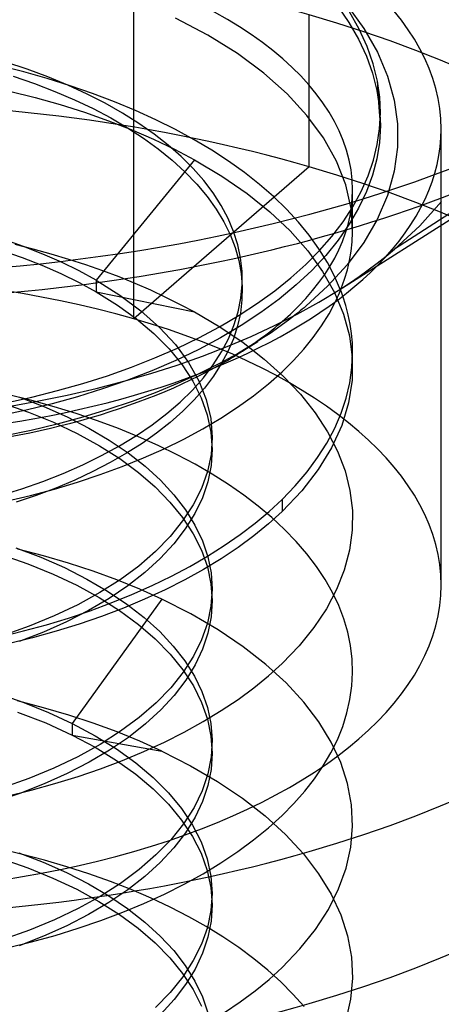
# Model space of a CAD drawing. Header units: millimetres. Extents: x -24 to 80, y -43 to 164.
# Tile 197 of 223: x 55.18 to 56.38, y 123.76 to 126.57. Entities that reach past the tile are written whole.
import ezdxf

# ---------------------------------------------------------------- set-up
doc = ezdxf.new("R2010")
doc.units = ezdxf.units.MM
doc.layers.add('MAIN-1', color=7, linetype='Continuous')
doc.layers.add('MAIN-2', color=7, linetype='Continuous')

msp = doc.modelspace()

# ---------------------------------------------------------------- linework, layer by layer
at = {"layer": 'MAIN-1'}
for p, q in [((56.0923, 125.799), (56.917, 126.322)), ((56.0356, 125.7646), (56.095, 125.8007)), ((56.0944, 125.791), (56.097, 125.7973)), ((56.097, 125.7973), (56.0995, 125.8036)), ((56.0987, 125.7961), (56.0976, 125.7989)), ((56.0998, 125.7932), (56.0987, 125.7961)), ((56.0831, 125.7661), (56.086, 125.7724)), ((56.086, 125.7724), (56.0889, 125.7786)), ((56.0889, 125.7786), (56.0917, 125.7848)), ((56.0917, 125.7848), (56.0944, 125.791)), ((56.1009, 125.7904), (56.0998, 125.7932)), ((56.1019, 125.7876), (56.1009, 125.7904)), ((56.1029, 125.7848), (56.1019, 125.7876)), ((56.1039, 125.7819), (56.1029, 125.7848)), ((55.9735, 125.7302), (56.0356, 125.7646)), ((55.9091, 125.6976), (55.9735, 125.7302)), ((55.9493, 125.7133), (55.9321, 125.7006)), ((55.9662, 125.7263), (55.9493, 125.7133)), ((55.8426, 125.6668), (55.9091, 125.6976)), ((55.9144, 125.6879), (55.8964, 125.6755)), ((55.9321, 125.7006), (55.9144, 125.6879)), ((55.7742, 125.6378), (55.8426, 125.6668)), ((55.878, 125.6633), (55.8593, 125.6512)), ((55.8964, 125.6755), (55.878, 125.6633)), ((55.7038, 125.6106), (55.7742, 125.6378)), ((55.8331, 125.6351), (55.8063, 125.6193)), ((55.8097, 125.6198), (55.8614, 125.6525)), ((55.8593, 125.6512), (55.8331, 125.6351)), ((55.6315, 125.5852), (55.7038, 125.6106)), ((55.779, 125.604), (55.751, 125.589)), ((55.8063, 125.6193), (55.779, 125.604)), ((55.5571, 125.5613), (55.6315, 125.5852)), ((55.7225, 125.5744), (55.6935, 125.5602)), ((55.751, 125.589), (55.7225, 125.5744)), ((55.4803, 125.5391), (55.5571, 125.5613)), ((55.3179, 125.4993), (55.4006, 125.5184)), ((55.419, 125.5172), (55.348, 125.4952)), ((55.4006, 125.5184), (55.4803, 125.5391)), ((55.4883, 125.5413), (55.419, 125.5172)), ((55.2327, 125.482), (55.3179, 125.4993)), ((55.348, 125.4952), (55.2754, 125.4751)), ((55.1463, 125.4667), (55.2327, 125.482)), ((55.2754, 125.4751), (55.2012, 125.4571)), ((55.2012, 125.4571), (55.1257, 125.441))]:
    msp.add_line(p, q, dxfattribs=at)
for centre, major_axis, start_param, end_param in [((54.6318, 127.2966), (-2.91, 0), -0.000094, 2.617994), ((54.6318, 127.2228), (2.91, 0), -2.473779, -0.667777), ((54.6318, 126.2573), (1.7525, 0), -2.094395, -0.458929), ((54.6318, 126.0841), (-1.5, 0), 2.400918, 2.473944)]:
    msp.add_ellipse(centre, major_axis=major_axis, ratio=0.5, start_param=start_param, end_param=end_param, dxfattribs=at)
at = {"layer": 'MAIN-2'}
for p, q in [((55.508, 125.7171), (55.508, 127.0162)), ((56.1171, 126.6089), (56.1637, 126.5442)), ((56.008, 126.1502), (56.008, 126.5832)), ((56.0883, 126.6086), (56.1213, 126.561)), ((56.1509, 126.5423), (56.1232, 126.591)), ((55.7192, 126.525), (55.627, 126.5738)), ((56.1213, 126.561), (56.149, 126.5134)), ((55.8034, 126.4725), (55.7192, 126.525)), ((56.1735, 126.4931), (56.1509, 126.5423)), ((56.1637, 126.5442), (56.2024, 126.4768)), ((56.149, 126.5134), (56.1715, 126.4655)), ((55.8787, 126.4167), (55.8034, 126.4725)), ((56.1907, 126.4436), (56.1735, 126.4931)), ((56.2024, 126.4768), (56.2315, 126.4083)), ((57.1519, 126.4953), (56.2511, 125.9154)), ((55.2047, 126.4278), (55.1436, 126.448)), ((56.1715, 126.4655), (56.1889, 126.4168)), ((56.2026, 126.394), (56.1907, 126.4436)), ((55.1952, 126.4201), (55.1275, 126.4372)), ((55.2617, 126.4013), (55.1952, 126.4201)), ((55.2637, 126.4059), (55.2047, 126.4278)), ((55.9449, 126.358), (55.8787, 126.4167)), ((56.1889, 126.4168), (56.2012, 126.367)), ((55.1644, 126.4084), (55.2253, 126.3874)), ((55.2253, 126.3874), (55.2836, 126.3649)), ((55.3271, 126.3809), (55.2617, 126.4013)), ((55.3205, 126.3824), (55.2637, 126.4059)), ((56.2089, 126.3487), (56.2026, 126.394)), ((56.2032, 126.382), (56.2026, 126.394)), ((56.2315, 126.4083), (56.2505, 126.3401)), ((55.1544, 126.3655), (55.227, 126.3474)), ((55.2836, 126.3649), (55.3393, 126.341)), ((55.375, 126.3573), (55.3205, 126.3824)), ((55.391, 126.3588), (55.3271, 126.3809)), ((55.4269, 126.3308), (55.375, 126.3573)), ((55.4531, 126.3352), (55.391, 126.3588)), ((56.0018, 126.2965), (55.9449, 126.358)), ((56.2012, 126.367), (56.2085, 126.3168)), ((56.2048, 126.3601), (56.2032, 126.382)), ((56.2068, 126.3333), (56.2048, 126.3601)), ((55.227, 126.3474), (55.2984, 126.3272)), ((55.3393, 126.341), (55.3923, 126.3158)), ((55.4762, 126.3029), (55.4269, 126.3308)), ((55.5133, 126.3102), (55.4531, 126.3352)), ((56.2088, 126.3065), (56.2068, 126.3333)), ((56.2109, 126.3035), (56.2089, 126.3487)), ((56.2505, 126.3401), (56.26, 126.2727)), ((55.2984, 126.3272), (55.368, 126.3052)), ((55.368, 126.3052), (55.4357, 126.2813)), ((55.3923, 126.3158), (55.4427, 126.2892)), ((55.5226, 126.2737), (55.4762, 126.3029)), ((55.5713, 126.2837), (55.5133, 126.3102)), ((56.2085, 126.3168), (56.2108, 126.2673)), ((56.2086, 126.2584), (56.2109, 126.3035)), ((56.2103, 126.2845), (56.2088, 126.3065)), ((55.4357, 126.2813), (55.5011, 126.2558)), ((55.4427, 126.2892), (55.4904, 126.2613)), ((55.566, 126.2432), (55.5226, 126.2737)), ((55.6269, 126.256), (55.5713, 126.2837)), ((56.049, 126.2325), (56.0018, 126.2965)), ((56.2109, 126.2725), (56.2103, 126.2845)), ((56.26, 126.2727), (56.2601, 126.2055)), ((55.4904, 126.2613), (55.5355, 126.232)), ((55.5011, 126.2558), (55.5639, 126.2286)), ((55.6799, 126.227), (55.6269, 126.256)), ((56.202, 126.2135), (56.2086, 126.2584)), ((56.2108, 126.2673), (56.2082, 126.2192)), ((56.3843, 124.9583), (56.3843, 126.2573)), ((55.5355, 126.232), (55.5778, 126.2013)), ((55.5639, 126.2286), (55.624, 126.1999)), ((55.6063, 126.2115), (55.566, 126.2432)), ((55.7304, 126.197), (55.6799, 126.227)), ((56.0858, 126.1664), (56.049, 126.2325)), ((56.2082, 126.2192), (56.2007, 126.1726)), ((55.5778, 126.2013), (55.6174, 126.1691)), ((55.6434, 126.1789), (55.6063, 126.2115)), ((55.624, 126.1999), (55.6813, 126.1698)), ((55.7782, 126.1657), (55.7304, 126.197)), ((56.1911, 126.1686), (56.202, 126.2135)), ((56.2601, 126.2055), (56.2506, 126.1374)), ((55.6813, 126.1698), (55.4013, 125.8267)), ((55.6174, 126.1691), (55.654, 126.1356)), ((55.6772, 126.1452), (55.6434, 126.1789)), ((55.6813, 126.1698), (55.7593, 126.1233)), ((55.8234, 126.1334), (55.7782, 126.1657)), ((56.1121, 126.0991), (56.0858, 126.1664)), ((56.1758, 126.1239), (56.1911, 126.1686)), ((56.2007, 126.1726), (56.1883, 126.1262)), ((56.008, 126.1502), (55.508, 125.7171)), ((55.654, 126.1356), (55.6874, 126.101)), ((55.7075, 126.1107), (55.6772, 126.1452)), ((55.8661, 126.0998), (55.8234, 126.1334)), ((56.2506, 126.1374), (56.2311, 126.0682)), ((55.7342, 126.0754), (55.7075, 126.1107)), ((55.7593, 126.1233), (55.8311, 126.0738)), ((56.1563, 126.0795), (56.1758, 126.1239)), ((56.1883, 126.1262), (56.171, 126.0794)), ((55.6874, 126.101), (55.7171, 126.0656)), ((55.9061, 126.065), (55.8661, 126.0998)), ((56.1273, 126.0314), (56.1121, 126.0991)), ((56.1318, 125.9693), (56.1318, 126.0841)), ((56.1325, 126.0359), (56.1563, 126.0795)), ((56.171, 126.0794), (56.1489, 126.0325)), ((55.7171, 126.0656), (55.7429, 126.0297)), ((55.7574, 126.0393), (55.7342, 126.0754)), ((55.8311, 126.0738), (55.896, 126.0217)), ((55.9432, 126.0292), (55.9061, 126.065)), ((56.2311, 126.0682), (56.202, 125.9999)), ((56.3848, 126.0515), (56.3229, 125.9821)), ((55.7429, 126.0297), (55.7647, 125.9933)), ((55.7768, 126.0026), (55.7574, 126.0393)), ((55.896, 126.0217), (55.9538, 125.9672)), ((55.9773, 125.9925), (55.9432, 126.0292)), ((56.1047, 125.9932), (56.1325, 126.0359)), ((56.1489, 126.0325), (56.1221, 125.9862)), ((56.1317, 125.9634), (56.1273, 126.0314)), ((55.7647, 125.9933), (55.7828, 125.9567)), ((55.7926, 125.9655), (55.7768, 126.0026)), ((56.0081, 125.9548), (55.9773, 125.9925)), ((56.073, 125.9516), (56.1047, 125.9932)), ((56.202, 125.9999), (56.1636, 125.9341)), ((55.8045, 125.9281), (55.7926, 125.9655)), ((55.9538, 125.9672), (56.004, 125.9105)), ((56.1221, 125.9862), (56.0909, 125.9411)), ((56.3229, 125.9821), (56.2511, 125.9154)), ((55.1943, 125.9229), (55.1374, 125.9428)), ((55.7828, 125.9567), (55.797, 125.9199)), ((56.0357, 125.9165), (56.0081, 125.9548)), ((56.0376, 125.9112), (56.073, 125.9516)), ((56.0909, 125.9411), (56.0552, 125.8974)), ((56.1276, 125.91), (56.1305, 125.9367)), ((56.1305, 125.9367), (56.1317, 125.9634)), ((55.1323, 125.9115), (55.1905, 125.8914)), ((55.1693, 125.9293), (55.2209, 125.9162)), ((55.2493, 125.9013), (55.1943, 125.9229)), ((55.2209, 125.9162), (55.2718, 125.9022)), ((55.797, 125.9199), (55.8076, 125.8829)), ((55.8126, 125.8905), (55.8045, 125.9281)), ((55.9985, 125.8718), (56.0376, 125.9112)), ((56.004, 125.9105), (56.0463, 125.8519)), ((56.0599, 125.8776), (56.0357, 125.9165)), ((56.1636, 125.9341), (56.1165, 125.871)), ((56.1231, 125.8833), (56.1276, 125.91)), ((56.227, 125.8953), (56.2511, 125.9154)), ((55.1905, 125.8914), (55.2466, 125.8694)), ((55.3023, 125.878), (55.2493, 125.9013)), ((55.2718, 125.9022), (55.3217, 125.8873)), ((55.3217, 125.8873), (55.3707, 125.8714)), ((55.8076, 125.8829), (55.8143, 125.8456)), ((55.8168, 125.8526), (55.8126, 125.8905)), ((56.0552, 125.8974), (56.0152, 125.855)), ((56.1169, 125.8566), (56.1231, 125.8833)), ((56.2021, 125.8757), (56.227, 125.8953)), ((55.2466, 125.8694), (55.3005, 125.8458)), ((55.353, 125.8532), (55.3023, 125.878)), ((55.4013, 125.8267), (55.353, 125.8532)), ((55.3707, 125.8714), (55.4186, 125.8547)), ((55.4186, 125.8547), (55.4655, 125.8371)), ((55.8171, 125.8147), (55.8168, 125.8526)), ((55.956, 125.8337), (55.9985, 125.8718)), ((56.0152, 125.855), (55.9708, 125.8135)), ((56.0463, 125.8519), (56.0803, 125.7917)), ((56.0805, 125.8384), (56.0599, 125.8776)), ((56.1165, 125.871), (56.0614, 125.8105)), ((56.109, 125.83), (56.1169, 125.8566)), ((56.15, 125.8374), (56.1764, 125.8563)), ((56.1764, 125.8563), (56.2021, 125.8757)), ((55.3005, 125.8458), (55.3522, 125.8205)), ((55.4013, 125.8268), (55.4012, 125.7937)), ((55.4013, 125.8268), (55.4683, 125.7846)), ((55.4655, 125.8371), (55.5112, 125.8186)), ((55.8143, 125.8456), (55.8173, 125.8082)), ((55.8175, 125.8249), (55.8175, 125.8304)), ((55.8175, 125.8194), (55.8175, 125.8249)), ((55.9101, 125.7968), (55.956, 125.8337)), ((56.0976, 125.7989), (56.0805, 125.8384)), ((56.0995, 125.8036), (56.109, 125.83)), ((56.1228, 125.8189), (56.15, 125.8374)), ((55.3522, 125.8205), (55.4012, 125.7937)), ((55.5112, 125.8186), (55.5557, 125.7993)), ((55.5557, 125.7993), (55.5989, 125.7791)), ((55.8134, 125.7756), (55.8171, 125.8147)), ((55.8173, 125.8082), (55.8165, 125.7707)), ((55.8175, 125.8139), (55.8175, 125.8194)), ((55.8175, 125.8084), (55.8175, 125.8139)), ((55.8175, 125.8029), (55.8175, 125.8084)), ((55.8175, 125.7974), (55.8175, 125.8029)), ((55.8608, 125.7612), (55.9101, 125.7968)), ((55.9708, 125.8135), (55.9223, 125.7733)), ((56.0614, 125.8105), (55.9988, 125.7529)), ((56.095, 125.8007), (56.1228, 125.8189)), ((55.4012, 125.7937), (55.6812, 125.7365)), ((55.4012, 125.7937), (55.4615, 125.7563)), ((55.4683, 125.7846), (55.5287, 125.7399)), ((55.5989, 125.7791), (55.6407, 125.7582)), ((55.8056, 125.7366), (55.8134, 125.7756)), ((55.8165, 125.7707), (55.8119, 125.7335)), ((55.9223, 125.7733), (55.8701, 125.7347)), ((56.0803, 125.7917), (56.1059, 125.7304)), ((56.1124, 125.7553), (56.1039, 125.7819)), ((55.4615, 125.7563), (55.5164, 125.7167)), ((55.5287, 125.7399), (55.5816, 125.6927)), ((55.6407, 125.7582), (55.6812, 125.7365)), ((55.8083, 125.7271), (55.8608, 125.7612)), ((55.9827, 125.7395), (55.9772, 125.7351)), ((55.9881, 125.744), (55.9827, 125.7395)), ((55.9935, 125.7484), (55.9881, 125.744)), ((55.9988, 125.7529), (55.9935, 125.7484)), ((56.0646, 125.7315), (56.0831, 125.7661)), ((56.1194, 125.7286), (56.1124, 125.7553)), ((55.5164, 125.7167), (55.5656, 125.6749)), ((55.6812, 125.7365), (55.7531, 125.694)), ((55.7527, 125.6943), (55.8083, 125.7271)), ((55.7937, 125.6981), (55.8056, 125.7366)), ((55.8119, 125.7335), (55.8038, 125.6966)), ((55.8701, 125.7347), (55.8145, 125.6979)), ((55.9717, 125.7307), (55.9662, 125.7263)), ((55.9772, 125.7351), (55.9717, 125.7307)), ((56.0434, 125.6973), (56.0646, 125.7315)), ((56.1059, 125.7304), (56.1228, 125.6686)), ((56.1248, 125.7019), (56.1194, 125.7286)), ((55.5816, 125.6927), (55.6269, 125.6435)), ((55.694, 125.6631), (55.7527, 125.6943)), ((55.7531, 125.694), (55.8196, 125.6491)), ((55.8145, 125.6979), (55.7557, 125.6629)), ((55.7779, 125.66), (55.7937, 125.6981)), ((55.8038, 125.6966), (55.792, 125.6602)), ((56.0193, 125.6636), (56.0434, 125.6973)), ((56.1287, 125.6751), (56.1248, 125.7019)), ((55.5656, 125.6749), (55.6088, 125.6313)), ((55.6324, 125.6334), (55.694, 125.6631)), ((55.7557, 125.6629), (55.6935, 125.6298)), ((55.7581, 125.6225), (55.7779, 125.66)), ((55.792, 125.6602), (55.7766, 125.6242)), ((55.9925, 125.6305), (56.0193, 125.6636)), ((56.1228, 125.6686), (56.1309, 125.6068)), ((56.131, 125.6483), (56.1287, 125.6751)), ((55.5681, 125.6054), (55.6324, 125.6334)), ((55.6088, 125.6313), (55.6457, 125.586)), ((55.6269, 125.6435), (55.6642, 125.5925)), ((55.6935, 125.6298), (55.628, 125.5984)), ((55.8196, 125.6491), (55.8802, 125.6021)), ((55.963, 125.598), (55.9925, 125.6305)), ((56.1318, 125.6214), (56.131, 125.6483)), ((55.5016, 125.5792), (55.5681, 125.6054)), ((55.7342, 125.5855), (55.7581, 125.6225)), ((55.7766, 125.6242), (55.7576, 125.5887)), ((55.8802, 125.6021), (55.9348, 125.553)), ((56.1297, 125.5779), (56.1318, 125.6214)), ((56.1309, 125.6068), (56.1303, 125.5421)), ((56.1318, 125.579), (56.1318, 125.6216)), ((55.4331, 125.5549), (55.5016, 125.5792)), ((55.628, 125.5984), (55.5595, 125.5689)), ((55.6457, 125.586), (55.6763, 125.5394)), ((55.6642, 125.5925), (55.6935, 125.5401)), ((55.7065, 125.5493), (55.7342, 125.5855)), ((55.7576, 125.5887), (55.7352, 125.5539)), ((55.9308, 125.5663), (55.963, 125.598)), ((56.1236, 125.5345), (56.1297, 125.5779)), ((55.3629, 125.5326), (55.4331, 125.5549)), ((55.5595, 125.5689), (55.4883, 125.5413)), ((55.6935, 125.5602), (55.6326, 125.5324)), ((55.6751, 125.514), (55.7065, 125.5493)), ((55.7352, 125.5539), (55.7093, 125.5196)), ((55.8917, 125.5316), (55.9308, 125.5663)), ((55.9348, 125.553), (55.9832, 125.502)), ((55.2911, 125.5123), (55.3629, 125.5326)), ((55.6326, 125.5324), (55.5694, 125.5062)), ((55.6763, 125.5394), (55.7003, 125.4918)), ((55.7093, 125.5196), (55.68, 125.4861)), ((55.6935, 125.5401), (55.7146, 125.4869)), ((55.8494, 125.4978), (55.8917, 125.5316)), ((56.1134, 125.4911), (56.1236, 125.5345)), ((56.1303, 125.5421), (56.1202, 125.4775)), ((55.1438, 125.4777), (55.218, 125.494)), ((55.2172, 125.484), (55.152, 125.5002)), ((55.1821, 125.4941), (55.2519, 125.467)), ((55.218, 125.494), (55.2911, 125.5123)), ((55.5694, 125.5062), (55.5035, 125.4815)), ((55.6403, 125.4798), (55.6751, 125.514)), ((55.7003, 125.4918), (55.7177, 125.4433)), ((55.8041, 125.4651), (55.8494, 125.4978)), ((55.9832, 125.502), (56.0252, 125.4491)), ((56.0991, 125.4481), (56.1134, 125.4911)), ((55.1326, 125.478), (55.2077, 125.4515)), ((55.2811, 125.4663), (55.2172, 125.484)), ((55.2519, 125.467), (55.3182, 125.4374)), ((55.3437, 125.4471), (55.2811, 125.4663)), ((55.5035, 125.4815), (55.4346, 125.4583)), ((55.602, 125.4468), (55.6403, 125.4798)), ((55.68, 125.4861), (55.6475, 125.4535)), ((55.7146, 125.4869), (55.7274, 125.433)), ((55.7558, 125.4336), (55.8041, 125.4651)), ((56.1202, 125.4775), (56.1008, 125.4132)), ((55.2077, 125.4515), (55.2792, 125.4221)), ((55.3632, 125.4366), (55.2901, 125.4168)), ((55.3182, 125.4374), (55.3805, 125.4055)), ((55.4048, 125.4264), (55.3437, 125.4471)), ((55.4346, 125.4583), (55.3632, 125.4366)), ((55.5604, 125.4149), (55.602, 125.4468)), ((55.6475, 125.4535), (55.6118, 125.4219)), ((55.7046, 125.4034), (55.7558, 125.4336)), ((55.7177, 125.4433), (55.7282, 125.3943)), ((55.7274, 125.433), (55.7317, 125.3786)), ((56.0252, 125.4491), (56.0605, 125.3949)), ((56.0807, 125.4054), (56.0991, 125.4481)), ((55.2901, 125.4168), (55.216, 125.3991)), ((55.2792, 125.4221), (55.3469, 125.3901)), ((55.3805, 125.4055), (55.4385, 125.3713)), ((55.4643, 125.4043), (55.4048, 125.4264)), ((55.5221, 125.3808), (55.4643, 125.4043)), ((55.5155, 125.3843), (55.5604, 125.4149)), ((55.6118, 125.4219), (55.5732, 125.3914)), ((55.6508, 125.3744), (55.7046, 125.4034)), ((56.0583, 125.3632), (56.0807, 125.4054)), ((56.1008, 125.4132), (56.0719, 125.3496)), ((55.216, 125.3991), (55.141, 125.3834)), ((55.3469, 125.3901), (55.4101, 125.3556)), ((55.4674, 125.3551), (55.5155, 125.3843)), ((55.578, 125.3559), (55.5221, 125.3808)), ((55.5732, 125.3914), (55.5319, 125.3621)), ((55.7282, 125.3943), (55.7317, 125.3451)), ((55.7317, 125.3786), (55.7283, 125.33)), ((55.7317, 125.3754), (55.7317, 125.3781)), ((55.7317, 125.3727), (55.7317, 125.3754)), ((56.0605, 125.3949), (56.0888, 125.3396)), ((55.4101, 125.3556), (55.4685, 125.3186)), ((55.4165, 125.3273), (55.4674, 125.3551)), ((55.4385, 125.3713), (55.4919, 125.3351)), ((55.5319, 125.3621), (55.4879, 125.334)), ((55.5356, 125.3207), (55.5943, 125.3468)), ((55.6317, 125.3299), (55.578, 125.3559)), ((55.5943, 125.3468), (55.6508, 125.3744)), ((55.7317, 125.3699), (55.7317, 125.3727)), ((55.7317, 125.3672), (55.7317, 125.3699)), ((55.7317, 125.3644), (55.7317, 125.3672)), ((55.7317, 125.3617), (55.7317, 125.3644)), ((55.7317, 125.3589), (55.7317, 125.3617)), ((55.7317, 125.3562), (55.7317, 125.3589)), ((55.7317, 125.3534), (55.7317, 125.3562)), ((55.7317, 125.3506), (55.7317, 125.3534)), ((55.7317, 125.3479), (55.7317, 125.3506)), ((55.7317, 125.3451), (55.7317, 125.3479)), ((56.0321, 125.3217), (56.0583, 125.3632)), ((56.0719, 125.3496), (56.0338, 125.2873)), ((55.3631, 125.3011), (55.4165, 125.3273)), ((55.4879, 125.334), (55.4412, 125.3073)), ((55.4747, 125.2961), (55.5356, 125.3207)), ((55.4919, 125.3351), (55.5404, 125.297)), ((55.683, 125.3027), (55.6317, 125.3299)), ((55.7283, 125.33), (55.718, 125.2817)), ((55.7317, 125.3451), (55.7286, 125.2989)), ((56.002, 125.2811), (56.0321, 125.3217)), ((56.0888, 125.3396), (56.1101, 125.2837)), ((55.3073, 125.2766), (55.3631, 125.3011)), ((55.4412, 125.3073), (55.3918, 125.2818)), ((55.4121, 125.2731), (55.4747, 125.2961)), ((55.4685, 125.3186), (55.5216, 125.2793)), ((55.5404, 125.297), (55.5839, 125.2571)), ((55.7317, 125.2745), (55.683, 125.3027)), ((55.7286, 125.2989), (55.7192, 125.2529)), ((55.2492, 125.2538), (55.3073, 125.2766)), ((55.3918, 125.2818), (55.34, 125.2577)), ((55.3479, 125.2518), (55.4121, 125.2731)), ((55.5216, 125.2793), (55.5693, 125.2381)), ((55.718, 125.2817), (55.7009, 125.2339)), ((55.7778, 125.2452), (55.7317, 125.2745)), ((55.9682, 125.2413), (56.002, 125.2811)), ((56.0338, 125.2873), (55.9867, 125.2267)), ((56.1101, 125.2837), (56.1242, 125.2275)), ((55.1887, 125.2328), (55.2492, 125.2538)), ((55.286, 125.235), (55.2303, 125.214)), ((55.282, 125.2321), (55.3479, 125.2518)), ((55.34, 125.2577), (55.286, 125.235)), ((55.5693, 125.2381), (55.6113, 125.1951)), ((55.5839, 125.2571), (55.6222, 125.2158)), ((55.7192, 125.2529), (55.7037, 125.2074)), ((55.8215, 125.2148), (55.7778, 125.2452)), ((55.9308, 125.2024), (55.9682, 125.2413)), ((55.1262, 125.2135), (55.1887, 125.2328)), ((55.1446, 125.1976), (55.2143, 125.2141)), ((55.2303, 125.214), (55.1731, 125.1946)), ((55.2143, 125.2141), (55.282, 125.2321)), ((55.6222, 125.2158), (55.6551, 125.173)), ((55.7009, 125.2339), (55.6773, 125.187)), ((55.7037, 125.2074), (55.6822, 125.1626)), ((55.8627, 125.1833), (55.8215, 125.2148)), ((55.9867, 125.2267), (55.9308, 125.168)), ((56.1242, 125.2275), (56.131, 125.1711)), ((55.6113, 125.1951), (55.6474, 125.1507)), ((55.6773, 125.187), (55.6474, 125.1411)), ((55.9014, 125.1508), (55.8627, 125.1833)), ((55.8938, 125.1681), (55.9308, 125.2024)), ((55.9308, 125.2025), (55.9308, 125.168)), ((55.6474, 125.1507), (55.6774, 125.1049)), ((55.6822, 125.1626), (55.655, 125.1187)), ((55.6551, 125.173), (55.6824, 125.1292)), ((55.8539, 125.1347), (55.8938, 125.1681)), ((55.9308, 125.168), (55.892, 125.1327)), ((55.9375, 125.1172), (55.9014, 125.1508)), ((56.131, 125.1711), (56.1305, 125.1146)), ((55.6474, 125.1411), (55.6115, 125.0967)), ((55.6824, 125.1292), (55.7038, 125.0844)), ((55.8112, 125.1023), (55.8539, 125.1347)), ((55.892, 125.1327), (55.8501, 125.0985)), ((55.6115, 125.0967), (55.5696, 125.0538)), ((55.655, 125.1187), (55.6221, 125.0758)), ((55.6774, 125.1049), (55.701, 125.0581)), ((55.766, 125.0709), (55.8112, 125.1023)), ((55.8501, 125.0985), (55.8052, 125.0654)), ((55.9708, 125.0828), (55.9375, 125.1172)), ((56.1305, 125.1146), (56.1228, 125.0578)), ((55.6221, 125.0758), (55.5837, 125.0343)), ((55.7038, 125.0844), (55.7193, 125.039)), ((55.7182, 125.0407), (55.766, 125.0709)), ((56.0012, 125.0475), (55.9708, 125.0828)), ((55.1306, 125.0457), (55.2061, 125.0193)), ((55.1716, 125.065), (55.2429, 125.0379)), ((55.2509, 125.0418), (55.1774, 125.0609)), ((55.3226, 125.0208), (55.2509, 125.0418)), ((55.5696, 125.0538), (55.5222, 125.0128)), ((55.668, 125.0116), (55.7182, 125.0407)), ((55.701, 125.0581), (55.718, 125.0106)), ((55.7193, 125.039), (55.7285, 124.9931)), ((55.8052, 125.0654), (55.7574, 125.0334)), ((56.0287, 125.0115), (56.0012, 125.0475)), ((56.1228, 125.0578), (56.1078, 125.0013)), ((55.2061, 125.0193), (55.278, 124.9899)), ((55.2429, 125.0379), (55.3107, 125.0081)), ((55.3923, 124.9979), (55.3226, 125.0208)), ((55.5222, 125.0128), (55.4693, 124.9738)), ((55.5837, 125.0343), (55.5401, 124.9944)), ((55.6152, 124.9837), (55.668, 125.0116)), ((55.7574, 125.0334), (55.7068, 125.0027)), ((55.718, 125.0106), (55.7282, 124.9625)), ((56.0531, 124.9748), (56.0287, 125.0115)), ((55.278, 124.9899), (55.3458, 124.9578)), ((55.3107, 125.0081), (55.3744, 124.9758)), ((55.4599, 124.9732), (55.3923, 124.9979)), ((55.5401, 124.9944), (55.4913, 124.9562)), ((55.5602, 124.957), (55.6152, 124.9837)), ((55.7068, 125.0027), (55.6535, 124.9732)), ((55.7285, 124.9931), (55.7316, 124.9471)), ((56.1078, 125.0013), (56.0859, 124.9455)), ((55.3458, 124.9578), (55.4091, 124.923)), ((55.3744, 124.9758), (55.4337, 124.9411)), ((55.4693, 124.9738), (55.4113, 124.937)), ((55.4913, 124.9562), (55.4376, 124.92)), ((55.5251, 124.9467), (55.4599, 124.9732)), ((55.5031, 124.9317), (55.5602, 124.957)), ((55.6535, 124.9732), (55.5976, 124.9451)), ((55.7282, 124.9625), (55.7316, 124.9141)), ((56.0742, 124.9376), (56.0531, 124.9748)), ((55.4113, 124.937), (55.3486, 124.9026)), ((55.4337, 124.9411), (55.4883, 124.9044)), ((55.4442, 124.9078), (55.5031, 124.9317)), ((55.5878, 124.9185), (55.5251, 124.9467)), ((55.5976, 124.9451), (55.5392, 124.9183)), ((55.7316, 124.9471), (55.7282, 124.8985)), ((55.7316, 124.9444), (55.7316, 124.9472)), ((55.7316, 124.9417), (55.7316, 124.9444)), ((55.7316, 124.9389), (55.7316, 124.9417)), ((55.7316, 124.9362), (55.7316, 124.9389)), ((55.7316, 124.9334), (55.7316, 124.9362)), ((55.7316, 124.9307), (55.7316, 124.9334)), ((55.7316, 124.9279), (55.7316, 124.9307)), ((55.7316, 124.9252), (55.7316, 124.9279)), ((56.0859, 124.9455), (56.057, 124.8908)), ((56.0921, 124.8999), (56.0742, 124.9376)), ((55.3486, 124.9026), (55.2815, 124.8707)), ((55.5878, 124.9185), (55.3327, 124.5642)), ((55.4376, 124.92), (55.3793, 124.8858)), ((55.3839, 124.8855), (55.4442, 124.9078)), ((55.4091, 124.923), (55.4677, 124.8858)), ((55.5392, 124.9183), (55.4787, 124.8931)), ((55.4883, 124.9044), (55.5378, 124.866)), ((55.671, 124.8761), (55.5878, 124.9185)), ((55.7282, 124.8985), (55.7182, 124.8503)), ((55.7316, 124.9141), (55.7285, 124.8678)), ((55.7316, 124.9224), (55.7316, 124.9252)), ((55.7316, 124.9197), (55.7316, 124.9224)), ((55.7316, 124.9169), (55.7316, 124.9197)), ((55.7316, 124.9141), (55.7316, 124.9169)), ((56.1067, 124.862), (56.0921, 124.8999)), ((55.2815, 124.8707), (55.2104, 124.8414)), ((55.3793, 124.8858), (55.3169, 124.8539)), ((55.3223, 124.8647), (55.3839, 124.8855)), ((55.4787, 124.8931), (55.4164, 124.8694)), ((55.4677, 124.8858), (55.5212, 124.8464)), ((55.7485, 124.8307), (55.671, 124.8761)), ((56.057, 124.8908), (56.0214, 124.8372)), ((55.1943, 124.8277), (55.2591, 124.8455)), ((55.3169, 124.8539), (55.2507, 124.8244)), ((55.2591, 124.8455), (55.3223, 124.8647)), ((55.3525, 124.8474), (55.2869, 124.8271)), ((55.4164, 124.8694), (55.3525, 124.8474)), ((55.5212, 124.8464), (55.5693, 124.8051)), ((55.5378, 124.866), (55.582, 124.826)), ((55.7182, 124.8503), (55.7016, 124.8027)), ((55.7285, 124.8678), (55.7194, 124.8218)), ((56.1179, 124.824), (56.1067, 124.862)), ((55.1278, 124.8113), (55.1943, 124.8277)), ((55.2104, 124.8414), (55.1356, 124.8147)), ((55.2507, 124.8244), (55.1811, 124.7974)), ((55.2869, 124.8271), (55.2197, 124.8084)), ((55.582, 124.826), (55.6206, 124.7849)), ((55.7194, 124.8218), (55.7042, 124.7762)), ((55.8197, 124.7827), (55.7485, 124.8307)), ((56.0214, 124.8372), (55.9792, 124.7852)), ((56.1257, 124.7859), (56.1179, 124.824)), ((55.2197, 124.8084), (55.1506, 124.7913)), ((55.5693, 124.8051), (55.6117, 124.762)), ((55.7016, 124.8027), (55.6786, 124.756)), ((56.1303, 124.7478), (56.1257, 124.7859)), ((55.6117, 124.762), (55.648, 124.7174)), ((55.6206, 124.7849), (55.6536, 124.7427)), ((55.7042, 124.7762), (55.6832, 124.7312)), ((55.8843, 124.7323), (55.8197, 124.7827)), ((55.9792, 124.7852), (55.9307, 124.7348)), ((55.6786, 124.756), (55.6493, 124.7102)), ((55.6536, 124.7427), (55.6809, 124.6993)), ((55.6832, 124.7312), (55.6563, 124.6872)), ((55.942, 124.6797), (55.8843, 124.7323)), ((55.8923, 124.7), (55.9307, 124.7348)), ((56.1315, 124.7096), (56.1303, 124.7478)), ((55.6493, 124.7102), (55.6136, 124.6657)), ((55.648, 124.7174), (55.6779, 124.6714)), ((56.1295, 124.6712), (56.1315, 124.7096)), ((55.6563, 124.6872), (55.6237, 124.6443)), ((55.6809, 124.6993), (55.7024, 124.6549)), ((55.8505, 124.666), (55.8923, 124.7)), ((55.9925, 124.6251), (55.942, 124.6797)), ((55.1204, 124.6492), (55.1945, 124.6237)), ((55.6136, 124.6657), (55.5718, 124.6227)), ((55.6779, 124.6714), (55.7013, 124.6244)), ((55.7024, 124.6549), (55.718, 124.6097)), ((55.8055, 124.6329), (55.8505, 124.666)), ((56.1242, 124.6327), (56.1295, 124.6712)), ((55.2505, 124.6092), (55.1766, 124.6284)), ((55.1945, 124.6237), (55.2654, 124.5953)), ((55.5718, 124.6227), (55.524, 124.5814)), ((55.6237, 124.6443), (55.5854, 124.6028)), ((55.7013, 124.6244), (55.718, 124.5766)), ((55.7573, 124.6008), (55.8055, 124.6329)), ((56.0354, 124.5689), (55.9925, 124.6251)), ((56.1156, 124.5943), (56.1242, 124.6327)), ((55.1772, 124.5969), (55.2573, 124.5657)), ((55.3227, 124.588), (55.2505, 124.6092)), ((55.2654, 124.5953), (55.3328, 124.5642)), ((55.5854, 124.6028), (55.5416, 124.5628)), ((55.7061, 124.5697), (55.7573, 124.6008)), ((55.718, 124.6097), (55.7276, 124.5641)), ((56.1037, 124.5559), (56.1156, 124.5943)), ((55.2573, 124.5657), (55.3327, 124.5312)), ((55.3928, 124.5649), (55.3227, 124.588)), ((55.3327, 124.5642), (55.3983, 124.5294)), ((55.3327, 124.5642), (55.3327, 124.5311)), ((55.4604, 124.54), (55.3928, 124.5649)), ((55.524, 124.5814), (55.4706, 124.542)), ((55.5416, 124.5628), (55.4928, 124.5246)), ((55.652, 124.5398), (55.7061, 124.5697)), ((55.718, 124.5766), (55.728, 124.5283)), ((55.7276, 124.5641), (55.7313, 124.5181)), ((56.0705, 124.5113), (56.0354, 124.5689)), ((55.4706, 124.542), (55.412, 124.5046)), ((55.5254, 124.5134), (55.4604, 124.54)), ((55.5955, 124.5113), (55.652, 124.5398)), ((56.0885, 124.5179), (56.1037, 124.5559)), ((55.3327, 124.5312), (55.3982, 124.4964)), ((55.3327, 124.5311), (55.5878, 124.4852)), ((55.3983, 124.5294), (55.4589, 124.4921)), ((55.4928, 124.5246), (55.4391, 124.4882)), ((55.5878, 124.4852), (55.5254, 124.5134)), ((55.5366, 124.4844), (55.5955, 124.5113)), ((55.728, 124.5283), (55.7313, 124.4797)), ((55.7313, 124.5181), (55.7287, 124.4693)), ((55.7313, 124.51), (55.7313, 124.5128)), ((55.7313, 124.5073), (55.7313, 124.51)), ((55.7313, 124.5046), (55.7313, 124.5073)), ((56.07, 124.4803), (56.0885, 124.5179)), ((56.0978, 124.4527), (56.0705, 124.5113)), ((55.412, 124.5046), (55.3485, 124.4696)), ((55.4391, 124.4882), (55.3811, 124.4539)), ((55.3982, 124.4964), (55.4588, 124.4591)), ((55.4589, 124.4921), (55.5142, 124.4525)), ((55.4758, 124.459), (55.5366, 124.4844)), ((55.5878, 124.4852), (55.6702, 124.4435)), ((55.7313, 124.4797), (55.7283, 124.4334)), ((55.7313, 124.5018), (55.7313, 124.5046)), ((55.7313, 124.4991), (55.7313, 124.5018)), ((55.7313, 124.4963), (55.7313, 124.4991)), ((55.7313, 124.4936), (55.7313, 124.4963)), ((55.7313, 124.4908), (55.7313, 124.4936)), ((55.7313, 124.488), (55.7313, 124.4908)), ((55.7313, 124.4853), (55.7313, 124.488)), ((55.7313, 124.4825), (55.7313, 124.4853)), ((55.7313, 124.4797), (55.7313, 124.4825)), ((56.0482, 124.4432), (56.07, 124.4803)), ((55.3485, 124.4696), (55.2807, 124.4372)), ((55.3811, 124.4539), (55.3188, 124.4218)), ((55.4133, 124.4354), (55.4758, 124.459)), ((55.4588, 124.4591), (55.514, 124.4194)), ((55.5142, 124.4525), (55.5637, 124.4107)), ((55.7287, 124.4693), (55.7193, 124.4207)), ((56.1171, 124.3931), (56.0978, 124.4527)), ((55.2807, 124.4372), (55.2091, 124.4076)), ((55.3188, 124.4218), (55.2528, 124.3921)), ((55.3493, 124.4134), (55.4133, 124.4354)), ((55.6702, 124.4435), (55.747, 124.3988)), ((55.7283, 124.4334), (55.7192, 124.3873)), ((56.0234, 124.4068), (56.0482, 124.4432)), ((55.2091, 124.4076), (55.1339, 124.381)), ((55.2162, 124.3746), (55.2836, 124.3932)), ((55.2836, 124.3932), (55.3493, 124.4134)), ((55.514, 124.4194), (55.5635, 124.3777)), ((55.5637, 124.4107), (55.6072, 124.367)), ((55.7193, 124.4207), (55.703, 124.3723)), ((55.747, 124.3988), (55.8177, 124.3515)), ((55.9954, 124.3711), (56.0234, 124.4068)), ((56.1283, 124.3328), (56.1171, 124.3931)), ((55.1467, 124.3576), (55.2162, 124.3746)), ((55.2528, 124.3921), (55.1833, 124.365)), ((55.5635, 124.3777), (55.607, 124.334)), ((55.6072, 124.367), (55.6445, 124.3216)), ((55.703, 124.3723), (55.6799, 124.3247)), ((55.7192, 124.3873), (55.704, 124.3418)), ((55.9645, 124.3361), (55.9954, 124.3711)), ((55.1833, 124.365), (55.1107, 124.3405)), ((55.704, 124.3418), (55.6828, 124.2969)), ((55.8177, 124.3515), (55.8822, 124.3013)), ((55.607, 124.334), (55.6444, 124.2887)), ((55.6445, 124.3216), (55.6755, 124.275)), ((55.6799, 124.3247), (55.65, 124.2782)), ((55.9306, 124.302), (55.9645, 124.3361)), ((56.1314, 124.2721), (56.1283, 124.3328)), ((55.6444, 124.2887), (55.6753, 124.2421)), ((55.6828, 124.2969), (55.6555, 124.2529)), ((55.8822, 124.3013), (55.9402, 124.2484)), ((55.8917, 124.2668), (55.9306, 124.302)), ((55.65, 124.2782), (55.6136, 124.2331)), ((55.6555, 124.2529), (55.6224, 124.2101)), ((55.6755, 124.275), (55.6999, 124.2272)), ((55.8496, 124.2325), (55.8917, 124.2668)), ((56.1263, 124.2117), (56.1314, 124.2721)), ((55.6136, 124.2331), (55.5713, 124.1896)), ((55.6753, 124.2421), (55.6998, 124.1944)), ((55.6999, 124.2272), (55.7175, 124.1786)), ((55.8045, 124.1993), (55.8496, 124.2325)), ((55.9402, 124.2484), (55.9914, 124.1931)), ((55.1876, 124.1924), (55.1206, 124.2082)), ((55.6224, 124.2101), (55.5838, 124.1686)), ((55.7564, 124.1671), (55.8045, 124.1993)), ((56.1131, 124.152), (56.1263, 124.2117)), ((55.1304, 124.1797), (55.2058, 124.1532)), ((55.1802, 124.1958), (55.25, 124.1689)), ((55.2534, 124.175), (55.1876, 124.1924)), ((55.25, 124.1689), (55.3163, 124.1394)), ((55.3178, 124.1562), (55.2534, 124.175)), ((55.5713, 124.1896), (55.5234, 124.1481)), ((55.6998, 124.1944), (55.7174, 124.1459)), ((55.7175, 124.1786), (55.7282, 124.1295)), ((55.9914, 124.1931), (56.0349, 124.1362)), ((55.2058, 124.1532), (55.2776, 124.124)), ((55.3805, 124.1358), (55.3178, 124.1562)), ((55.5234, 124.1481), (55.4703, 124.1087)), ((55.5838, 124.1686), (55.54, 124.1286)), ((55.7055, 124.1361), (55.7564, 124.1671)), ((55.7174, 124.1459), (55.7282, 124.0968)), ((56.0918, 124.093), (56.1131, 124.152)), ((55.2776, 124.124), (55.3455, 124.0919)), ((55.3163, 124.1394), (55.3788, 124.1075)), ((55.4414, 124.114), (55.3805, 124.1358)), ((55.5005, 124.0909), (55.4414, 124.114)), ((55.54, 124.1286), (55.4911, 124.0904)), ((55.6519, 124.1064), (55.7055, 124.1361)), ((55.7282, 124.1295), (55.7318, 124.0801)), ((56.0349, 124.1362), (56.0706, 124.078)), ((55.3455, 124.0919), (55.4089, 124.0573)), ((55.3788, 124.1075), (55.4369, 124.0733)), ((55.4703, 124.1087), (55.4121, 124.0715)), ((55.4911, 124.0904), (55.4375, 124.054)), ((55.5575, 124.0664), (55.5005, 124.0909)), ((55.5957, 124.0782), (55.6519, 124.1064)), ((55.7282, 124.0968), (55.7318, 124.0474)), ((56.0627, 124.0346), (56.0918, 124.093)), ((55.4121, 124.0715), (55.3493, 124.0368)), ((55.4089, 124.0573), (55.4674, 124.0201)), ((55.4369, 124.0733), (55.4906, 124.037)), ((55.5372, 124.0514), (55.5957, 124.0782)), ((55.6123, 124.0406), (55.5575, 124.0664)), ((55.7318, 124.0801), (55.7282, 124.0315)), ((55.7318, 124.0778), (55.7318, 124.0801)), ((55.7318, 124.075), (55.7318, 124.0778)), ((55.7318, 124.0723), (55.7318, 124.075)), ((55.7318, 124.0695), (55.7318, 124.0723)), ((55.7318, 124.0668), (55.7318, 124.0695)), ((55.7318, 124.064), (55.7318, 124.0668)), ((55.7318, 124.0612), (55.7318, 124.064)), ((55.7318, 124.0585), (55.7318, 124.0612)), ((55.7318, 124.0557), (55.7318, 124.0585)), ((56.0706, 124.078), (56.0981, 124.0188)), ((55.3493, 124.0368), (55.2821, 124.0047)), ((55.4375, 124.054), (55.3794, 124.0197)), ((55.4767, 124.0263), (55.5372, 124.0514)), ((55.4906, 124.037), (55.5394, 123.9987)), ((55.6648, 124.0136), (55.6123, 124.0406)), ((55.7282, 124.0315), (55.718, 123.9833)), ((55.7318, 124.0474), (55.7286, 124.0012)), ((55.7318, 124.053), (55.7318, 124.0557)), ((55.7318, 124.0502), (55.7318, 124.053)), ((55.7318, 124.0474), (55.7318, 124.0502)), ((56.0258, 123.9775), (56.0627, 124.0346)), ((55.2821, 124.0047), (55.2108, 123.9753)), ((55.3794, 124.0197), (55.3171, 123.9877)), ((55.3499, 123.9808), (55.4141, 124.0027)), ((55.4141, 124.0027), (55.4767, 124.0263)), ((55.4674, 124.0201), (55.5208, 123.9808)), ((55.7149, 123.9855), (55.6648, 124.0136)), ((55.7286, 124.0012), (55.7194, 123.9552)), ((56.0981, 124.0188), (56.1175, 123.959)), ((55.2108, 123.9753), (55.1357, 123.9488)), ((55.3171, 123.9877), (55.2508, 123.9582)), ((55.284, 123.9605), (55.3499, 123.9808)), ((55.5208, 123.9808), (55.5687, 123.9395)), ((55.5394, 123.9987), (55.5832, 123.9587)), ((55.718, 123.9833), (55.701, 123.9356)), ((55.7624, 123.9562), (55.7149, 123.9855)), ((55.9817, 123.9221), (56.0258, 123.9775)), ((55.2508, 123.9582), (55.1811, 123.9312)), ((55.2164, 123.9419), (55.284, 123.9605)), ((55.5832, 123.9587), (55.6219, 123.9172)), ((55.7194, 123.9552), (55.704, 123.9097)), ((55.8075, 123.9257), (55.7624, 123.9562)), ((56.1175, 123.959), (56.1286, 123.8989)), ((55.1473, 123.9248), (55.2164, 123.9419)), ((55.5687, 123.9395), (55.611, 123.8965)), ((55.6219, 123.9172), (55.655, 123.8744)), ((55.701, 123.9356), (55.6776, 123.8886)), ((55.85, 123.8941), (55.8075, 123.9257)), ((55.9306, 123.8688), (55.9817, 123.9221)), ((55.611, 123.8965), (55.6474, 123.8519)), ((55.6776, 123.8886), (55.6479, 123.8427)), ((55.704, 123.9097), (55.6828, 123.8648)), ((55.89, 123.8615), (55.85, 123.8941)), ((56.1286, 123.8989), (56.1314, 123.8388)), ((55.655, 123.8744), (55.6824, 123.8305)), ((55.6828, 123.8648), (55.6558, 123.8208)), ((55.9273, 123.828), (55.89, 123.8615)), ((55.8939, 123.8354), (55.9306, 123.8688)), ((55.6479, 123.8427), (55.6119, 123.798)), ((55.6474, 123.8519), (55.6775, 123.8061)), ((55.8543, 123.8028), (55.8939, 123.8354)), ((56.1314, 123.8388), (56.1261, 123.7786)), ((55.6558, 123.8208), (55.6231, 123.7779)), ((55.6775, 123.8061), (55.7011, 123.7592)), ((55.6824, 123.8305), (55.7039, 123.7856)), ((55.9618, 123.7934), (55.9273, 123.828)), ((55.6119, 123.798), (55.5699, 123.7549)), ((55.6231, 123.7779), (55.5849, 123.7363)), ((55.7039, 123.7856), (55.7192, 123.7401)), ((55.8118, 123.7712), (55.8543, 123.8028)), ((55.9934, 123.7581), (55.9618, 123.7934)), ((56.1261, 123.7786), (56.1128, 123.7187)), ((55.7666, 123.7406), (55.8118, 123.7712))]:
    msp.add_line(p, q, dxfattribs=at)
for centre, major_axis, start_param, end_param in [((54.6318, 126.2573), (1.7525, 0), 1.047198, 3.141624), ((54.6318, 126.2573), (1.7525, 0), 0.000031, 1.047198), ((54.6318, 126.0841), (-1.5, 0), 3.141592, 5.518602), ((54.6318, 125.3913), (-2.7525, 0), -2.094395, 0.000031), ((54.6318, 125.3913), (-2.7525, 0), -3.141561, -2.094395), ((54.6318, 124.9583), (2.7525, 0), 1.047198, 3.141624), ((54.6318, 126.2573), (1.7525, 0), -0.458929, 0.000031), ((54.6318, 124.9583), (2.7525, 0), 0.000031, 1.047198), ((54.6318, 126.0841), (-1.5, 0), 2.617994, 3.141592), ((54.6318, 124.9583), (-1.7525, 0), -2.094395, 0.000031), ((54.6318, 124.9583), (-1.7525, 0), -3.141561, -2.094395), ((54.6318, 126.0841), (-1.5, 0), 2.473944, 2.617994), ((54.6318, 126.0841), (-1.5, 0), 1.707041, 2.400918), ((54.6318, 125.3913), (-2.7525, 0), 1.047198, 3.141624), ((54.6318, 124.9583), (2.7525, 0), -2.094395, 0.000031), ((54.6318, 124.9583), (-1.7525, 0), 1.047198, 3.141624)]:
    msp.add_ellipse(centre, major_axis=major_axis, ratio=0.5, start_param=start_param, end_param=end_param, dxfattribs=at)

doc.saveas('drawing.dxf')
